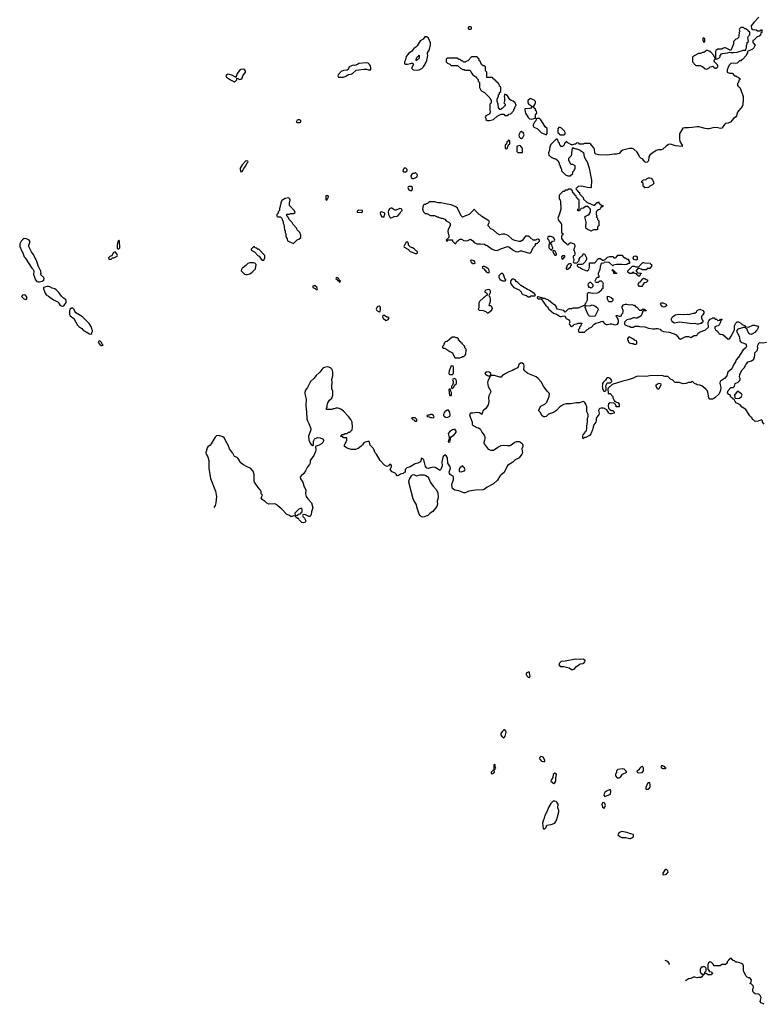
# Model space of a CAD drawing. Header units: inches. Extents: x 2106670 to 2322961, y 36024 to 224899.
# Tile 1 of 256: x 2106682 to 2118279, y 59486 to 74848. Entities that reach past the tile are written whole.
import ezdxf

# ---------------------------------------------------------------- set-up
doc = ezdxf.new("R2010")
doc.units = ezdxf.units.IN
doc.header["$MEASUREMENT"] = 0
for name, color, linetype in [('C1006', 7, 'Continuous'), ('C1007', 7, 'Continuous'), ('C1015', 7, 'Continuous'), ('C1016', 7, 'Continuous'), ('C1017', 7, 'Continuous')]:
    doc.layers.add(name, color=color, linetype=linetype)

msp = doc.modelspace()

# ---------------------------------------------------------------- linework, layer by layer
at = {"layer": 'C1006', "color": 5, "elevation": 20}
for points in [[(2107678, 70000), (2107690, 69991), (2107744, 69964), (2107770, 69945), (2107790, 69942), (2107807, 69953), (2107807, 69967), (2107815, 69990), (2107815, 70000)], [(2110000, 68089), (2109952, 68150), (2109931, 68210), (2109910, 68244), (2109870, 68326), (2109850, 68341), (2109790, 68358), (2109750, 68353), (2109730, 68337), (2109667, 68230), (2109650, 68210), (2109614, 68186), (2109604, 68170), (2109587, 68090), (2109592, 68070), (2109615, 68030), (2109632, 67970), (2109633, 67850), (2109658, 67690), (2109733, 67490), (2109750, 67410), (2109741, 67310), (2109732, 67270), (2109712, 67235)]]:
    msp.add_lwpolyline(points, dxfattribs=at)
msp.add_lwpolyline([(2107930, 69838), (2107914, 69830), (2107907, 69810), (2107930, 69778), (2107950, 69766), (2107970, 69766), (2107986, 69770), (2107968, 69788), (2107958, 69810)], close=True, dxfattribs=at)
at = {"layer": 'C1007', "color": 5, "elevation": 20}
for points in [[(2110000, 73976), (2109955, 73995), (2109930, 73997), (2109905, 73990), (2109898, 73970), (2109905, 73950), (2109968, 73908), (2110000, 73892)], [(2107815, 70000), (2107814, 70010), (2107803, 70050), (2107766, 70110), (2107659, 70210), (2107557, 70277), (2107541, 70301), (2107530, 70328), (2107510, 70349), (2107490, 70349), (2107471, 70330), (2107461, 70310), (2107461, 70250), (2107470, 70225), (2107524, 70184), (2107584, 70084), (2107602, 70062), (2107650, 70030), (2107668, 70008), (2107678, 70000)]]:
    msp.add_lwpolyline(points, dxfattribs=at)
for points in [[(2106750, 71434), (2106725, 71415), (2106707, 71393), (2106685, 71350), (2106682, 71310), (2106708, 71248), (2106731, 71210), (2106753, 71150), (2106766, 71130), (2106870, 70971), (2106892, 70950), (2106902, 70930), (2106905, 70910), (2106896, 70890), (2106896, 70870), (2106930, 70791), (2106950, 70765), (2106970, 70756), (2106990, 70756), (2107030, 70766), (2107056, 70784), (2107064, 70810), (2107052, 70832), (2107008, 70870), (2107015, 70890), (2107010, 70926), (2106969, 71009), (2106962, 71042), (2106943, 71090), (2106890, 71188), (2106864, 71224), (2106827, 71307), (2106826, 71330), (2106839, 71370), (2106839, 71390), (2106830, 71409), (2106810, 71421), (2106786, 71430)], [(2108230, 71406), (2108210, 71386), (2108202, 71330), (2108204, 71284), (2108210, 71274), (2108230, 71274), (2108246, 71290), (2108246, 71330), (2108238, 71350), (2108238, 71390)], [(2108170, 71226), (2108142, 71210), (2108118, 71162), (2108090, 71155), (2108067, 71133), (2108073, 71113), (2108110, 71114), (2108130, 71134), (2108150, 71134), (2108202, 71158), (2108206, 71170), (2108196, 71196)], [(2107130, 70684), (2107110, 70684), (2107052, 70668), (2107052, 70648), (2107079, 70579), (2107093, 70553), (2107133, 70533), (2107210, 70476), (2107281, 70441), (2107310, 70401), (2107330, 70384), (2107350, 70378), (2107370, 70382), (2107405, 70435), (2107409, 70450), (2107405, 70470), (2107390, 70489), (2107365, 70505), (2107335, 70535), (2107293, 70590), (2107251, 70631), (2107230, 70647), (2107190, 70658), (2107150, 70679)], [(2106750, 70557), (2106728, 70552), (2106712, 70530), (2106740, 70500), (2106770, 70481), (2106788, 70490), (2106796, 70504), (2106789, 70530), (2106770, 70549)]]:
    msp.add_lwpolyline(points, close=True, dxfattribs=at)
at = {"layer": 'C1015', "color": 5, "elevation": 40}
for points in [[(2117294, 60000), (2117294, 59990), (2117298, 59978), (2117313, 59973), (2117318, 59958), (2117354, 59954), (2117353, 59947), (2117338, 59942), (2117330, 59926), (2117318, 59922), (2117310, 59906), (2117270, 59906), (2117250, 59898), (2117210, 59908), (2117190, 59908), (2117150, 59888), (2117110, 59886), (2117094, 59870), (2117059, 59853)], [(2117437, 60000), (2117438, 59998), (2117470, 59994), (2117478, 59978), (2117494, 59970), (2117478, 59962), (2117470, 59946), (2117410, 59946), (2117402, 59962), (2117366, 59966), (2117366, 59990), (2117382, 59998), (2117383, 60000)], [(2118290, 59486), (2118247, 59507), (2118228, 59528), (2118236, 59544), (2118238, 59570), (2118246, 59590), (2118230, 59626), (2118210, 59646), (2118150, 59648), (2118128, 59670), (2118118, 59690), (2118118, 59730), (2118126, 59750), (2118122, 59782), (2118110, 59786), (2118090, 59806), (2118068, 59810), (2118082, 59818), (2118095, 59870), (2118070, 59898), (2118050, 59898), (2118028, 59908), (2118006, 59930), (2117973, 60000)]]:
    msp.add_lwpolyline(points, dxfattribs=at)
at = {"layer": 'C1016', "color": 5}
for points, elevation in [([(2117866, 70000), (2117864, 69996), (2117862, 69990), (2117901, 69910), (2117911, 69850), (2117919, 69830), (2117945, 69810), (2117999, 69790), (2118013, 69773), (2118018, 69750), (2118004, 69730), (2117963, 69697), (2117890, 69584), (2117858, 69542), (2117844, 69510), (2117816, 69464), (2117790, 69399), (2117726, 69350), (2117710, 69289), (2117676, 69250), (2117613, 69207), (2117601, 69190), (2117599, 69170), (2117614, 69110), (2117610, 69070), (2117590, 69009), (2117525, 68950), (2117490, 68929), (2117446, 68930), (2117430, 68946), (2117415, 69035), (2117401, 69061), (2117382, 69082), (2117318, 69138), (2117290, 69146), (2117249, 69150), (2117230, 69164), (2117206, 69170), (2117170, 69206), (2117151, 69189), (2117110, 69189), (2117072, 69170), (2117030, 69167), (2116965, 69185), (2116902, 69190), (2116870, 69222), (2116830, 69238), (2116817, 69257), (2116790, 69279), (2116750, 69281), (2116690, 69295), (2116510, 69290), (2116450, 69280), (2116334, 69286), (2116301, 69279), (2116250, 69255), (2116170, 69229), (2116090, 69209), (2115922, 69158), (2115860, 69100), (2115852, 69090), (2115858, 69018), (2115890, 69014), (2115934, 68970), (2115934, 68950), (2115958, 68898), (2115970, 68894), (2115982, 68882), (2116010, 68874), (2116032, 68852), (2116032, 68808), (2115990, 68806), (2115986, 68810), (2115986, 68830), (2115966, 68850), (2115962, 68862), (2115947, 68867), (2115890, 68868), (2115865, 68855), (2115858, 68830), (2115865, 68785), (2115885, 68765), (2115910, 68752), (2115932, 68752), (2115954, 68730), (2115953, 68707), (2115930, 68706), (2115910, 68698), (2115890, 68698), (2115869, 68709), (2115840, 68760), (2115803, 68783), (2115789, 68789), (2115750, 68789), (2115730, 68782), (2115718, 68770), (2115711, 68750), (2115718, 68710), (2115716, 68690), (2115671, 68630), (2115671, 68590), (2115665, 68570), (2115635, 68525), (2115618, 68470), (2115616, 68450), (2115591, 68389), (2115570, 68358), (2115510, 68328), (2115490, 68328), (2115470, 68308), (2115462, 68322), (2115462, 68350), (2115468, 68372), (2115496, 68404), (2115508, 68430), (2115519, 68441), (2115529, 68470), (2115525, 68510), (2115538, 68570), (2115538, 68630), (2115546, 68650), (2115546, 68690), (2115529, 68729), (2115529, 68810), (2115512, 68852), (2115496, 68876), (2115490, 68882), (2115470, 68889), (2115414, 68870), (2115368, 68872), (2115270, 68856), (2115206, 68854), (2115170, 68845), (2115146, 68834), (2115099, 68801), (2115056, 68750), (2115025, 68730), (2114990, 68713), (2114930, 68694), (2114890, 68657), (2114870, 68650), (2114850, 68653), (2114827, 68670), (2114802, 68722), (2114775, 68750), (2114810, 68816), (2114830, 68830), (2114870, 68847), (2114901, 68879), (2114938, 68970), (2114943, 69003), (2114939, 69019), (2114910, 69050), (2114853, 69130), (2114816, 69196), (2114770, 69249), (2114735, 69275), (2114609, 69330), (2114578, 69350), (2114558, 69370), (2114546, 69390), (2114549, 69450), (2114542, 69470), (2114512, 69492), (2114490, 69489), (2114464, 69470), (2114456, 69430), (2114444, 69416), (2114391, 69390), (2114370, 69375), (2114310, 69353), (2114241, 69319), (2114205, 69290), (2114190, 69269), (2114170, 69269), (2114085, 69295), (2114042, 69298), (2114026, 69286), (2114014, 69286), (2114014, 69274), (2113982, 69210), (2113978, 69190), (2113987, 69127), (2114011, 69090), (2114027, 69050), (2114026, 69030), (2114000, 68980), (2113992, 68952), (2113998, 68890), (2113990, 68838), (2113950, 68782), (2113911, 68750), (2113892, 68710), (2113890, 68686), (2113854, 68714), (2113810, 68721), (2113750, 68709), (2113710, 68708), (2113698, 68690), (2113707, 68650), (2113738, 68570), (2113736, 68550), (2113741, 68530), (2113764, 68510), (2113810, 68485), (2113838, 68478), (2113862, 68462), (2113890, 68414), (2113928, 68368), (2113937, 68337), (2113937, 68310), (2113933, 68287), (2113919, 68250), (2113922, 68242), (2113925, 68230), (2113990, 68147), (2114030, 68130), (2114070, 68134), (2114139, 68181), (2114190, 68205), (2114230, 68212), (2114290, 68202), (2114330, 68205), (2114403, 68257), (2114430, 68267), (2114450, 68269), (2114470, 68265), (2114494, 68254), (2114516, 68236), (2114530, 68210), (2114529, 68190), (2114512, 68150), (2114521, 68090), (2114515, 68070), (2114469, 68010), (2114410, 67979), (2114373, 67947), (2114289, 67891), (2114236, 67784), (2114190, 67749), (2114170, 67727), (2114136, 67664), (2114072, 67608), (2113970, 67556), (2113930, 67523), (2113910, 67513), (2113790, 67508), (2113689, 67491), (2113630, 67466), (2113610, 67467), (2113530, 67498), (2113470, 67506), (2113434, 67534), (2113421, 67590), (2113424, 67616), (2113445, 67670), (2113448, 67708), (2113440, 67720), (2113394, 67754), (2113384, 67770), (2113379, 67790), (2113399, 67850), (2113393, 67870), (2113358, 67930), (2113354, 68010), (2113330, 68054), (2113310, 68055), (2113288, 68032), (2113281, 68019), (2113267, 67950), (2113270, 67886), (2113251, 67830), (2113238, 67822), (2113230, 67819), (2113170, 67858), (2113150, 67865), (2113110, 67863), (2113050, 67848), (2113029, 67850), (2113010, 67878), (2112983, 67983), (2112970, 67998), (2112950, 68006), (2112931, 67950), (2112892, 67930), (2112850, 67918), (2112770, 67870), (2112722, 67858), (2112694, 67830), (2112691, 67790), (2112676, 67784), (2112662, 67770), (2112623, 67757), (2112590, 67735), (2112570, 67729), (2112555, 67755), (2112535, 67775), (2112490, 67795), (2112458, 67830), (2112478, 67870), (2112478, 67890), (2112470, 67906), (2112450, 67906), (2112433, 67887), (2112410, 67878), (2112370, 67898), (2112302, 67970), (2112248, 68070), (2112228, 68090), (2112198, 68158), (2112148, 68210), (2112136, 68256), (2112130, 68266), (2112110, 68268), (2112070, 68258), (2112050, 68248), (2112027, 68213), (2112007, 68193), (2111960, 68160), (2111917, 68143), (2111850, 68142), (2111790, 68162), (2111749, 68189), (2111748, 68212), (2111786, 68290), (2111782, 68322), (2111770, 68326), (2111730, 68326), (2111722, 68342), (2111690, 68346), (2111686, 68350), (2111702, 68358), (2111710, 68374), (2111742, 68378), (2111750, 68394), (2111790, 68394), (2111810, 68414), (2111830, 68414), (2111866, 68450), (2111874, 68490), (2111865, 68570), (2111846, 68610), (2111810, 68657), (2111730, 68739), (2111690, 68769), (2111650, 68788), (2111630, 68788), (2111613, 68787), (2111590, 68778), (2111570, 68778), (2111550, 68768), (2111467, 68767), (2111466, 68790), (2111476, 68804), (2111478, 68830), (2111489, 68870), (2111515, 68910), (2111550, 68942), (2111567, 68990), (2111567, 69050), (2111552, 69090), (2111548, 69130), (2111556, 69190), (2111552, 69232), (2111563, 69290), (2111566, 69350), (2111557, 69390), (2111530, 69418), (2111490, 69430), (2111430, 69421), (2111409, 69411), (2111365, 69350), (2111305, 69295), (2111270, 69252), (2111219, 69201), (2111170, 69110), (2111141, 69070), (2111127, 69030), (2111127, 69010), (2111147, 68927), (2111146, 68826), (2111157, 68730), (2111161, 68621), (2111168, 68590), (2111191, 68550), (2111223, 68470), (2111224, 68450), (2111185, 68350), (2111193, 68293), (2111208, 68250), (2111230, 68218), (2111256, 68204), (2111266, 68210), (2111262, 68222), (2111265, 68270), (2111279, 68301), (2111290, 68314), (2111330, 68331), (2111366, 68326), (2111402, 68310), (2111418, 68290), (2111422, 68270), (2111412, 68250), (2111390, 68228), (2111354, 68210), (2111304, 68196), (2111294, 68190), (2111301, 68130), (2111295, 68110), (2111267, 68050), (2111214, 67970), (2111211, 67930), (2111203, 67910), (2111168, 67872), (2111139, 67810), (2111112, 67768), (2111071, 67730), (2111056, 67710), (2111063, 67683), (2111099, 67630), (2111115, 67575), (2111143, 67510), (2111139, 67450), (2111147, 67410), (2111173, 67370), (2111231, 67310), (2111251, 67230), (2111235, 67170), (2111230, 67126), (2111210, 67098), (2111190, 67098), (2111130, 67128), (2111098, 67122), (2111094, 67110), (2111102, 67090), (2111122, 67070), (2111142, 67030), (2111133, 67007), (2111110, 66998), (2111084, 67004), (2111043, 67043), (2111030, 67066), (2111007, 67067), (2111002, 67082), (2110990, 67086), (2110982, 67102), (2110950, 67106), (2110930, 67098), (2110910, 67098), (2110878, 67118), (2110850, 67129), (2110772, 67212), (2110744, 67230), (2110702, 67270), (2110670, 67289), (2110650, 67297), (2110569, 67289), (2110529, 67309), (2110510, 67329), (2110462, 67362), (2110448, 67390), (2110466, 67430), (2110448, 67448), (2110447, 67487), (2110438, 67510), (2110402, 67550), (2110344, 67630), (2110339, 67650), (2110341, 67750), (2110325, 67805), (2110286, 67846), (2110230, 67870), (2110163, 67910), (2110130, 67936), (2110086, 68006), (2110076, 68016), (2110032, 68032), (2110004, 68084), (2110000, 68089)], 20), ([(2115395, 70000), (2115398, 69978), (2115410, 69974), (2115490, 69974), (2115516, 70000)], 20), ([(2116688, 70000), (2116694, 69994), (2116722, 69982), (2116810, 69972), (2116890, 69948), (2116919, 69930), (2116960, 69880), (2116990, 69865), (2117070, 69903), (2117110, 69903), (2117150, 69892), (2117200, 69920), (2117230, 69922), (2117246, 69930), (2117258, 69950), (2117285, 69975), (2117351, 70000)], 20), ([(2117547, 70000), (2117562, 69990), (2117572, 69972), (2117592, 69952), (2117604, 69944), (2117650, 69936), (2117730, 69864), (2117752, 69868), (2117779, 69910), (2117823, 70000)], 20), ([(2118175, 70000), (2118145, 69970), (2118110, 69945), (2118090, 69937), (2118070, 69939), (2118055, 69950), (2118032, 70000)], 20), ([(2118290, 68538), (2118266, 68570), (2118266, 68590), (2118250, 68606), (2118197, 68583), (2118150, 68578), (2118130, 68598), (2118108, 68610), (2118102, 68642), (2118090, 68646), (2118070, 68666), (2118005, 68765), (2117950, 68805), (2117919, 68839), (2117858, 68870), (2117838, 68890), (2117822, 68922), (2117810, 68926), (2117802, 68942), (2117790, 68946), (2117769, 68969), (2117766, 68990), (2117730, 69006), (2117719, 69030), (2117730, 69065), (2117770, 69111), (2117808, 69112), (2117829, 69131), (2117842, 69170), (2117888, 69192), (2117908, 69212), (2117917, 69230), (2117917, 69250), (2117910, 69270), (2117913, 69310), (2117930, 69350), (2117950, 69383), (2117983, 69417), (2118010, 69474), (2118045, 69510), (2118093, 69527), (2118129, 69551), (2118146, 69610), (2118145, 69650), (2118187, 69693), (2118192, 69728), (2118188, 69748), (2118191, 69770), (2118210, 69803), (2118230, 69814), (2118270, 69808), (2118330, 69817)], 20), ([(2116813, 60104), (2116815, 60110), (2116809, 60130), (2116792, 60152), (2116750, 60169), (2116750, 60169)], 40), ([(2117383, 60000), (2117386, 60010), (2117386, 60050), (2117366, 60070), (2117350, 60078), (2117332, 60068), (2117310, 60066), (2117294, 60030), (2117294, 60000)], 40), ([(2117973, 60000), (2117968, 60010), (2117968, 60088), (2117958, 60110), (2117950, 60118), (2117914, 60134), (2117870, 60146), (2117850, 60146), (2117830, 60166), (2117806, 60170), (2117802, 60182), (2117787, 60187), (2117782, 60202), (2117770, 60206), (2117758, 60202), (2117753, 60187), (2117738, 60182), (2117734, 60170), (2117714, 60150), (2117714, 60130), (2117698, 60122), (2117693, 60107), (2117630, 60106), (2117607, 60087), (2117510, 60088), (2117498, 60110), (2117470, 60138), (2117450, 60148), (2117425, 60135), (2117412, 60108), (2117413, 60033), (2117434, 60010), (2117437, 60000)], 40)]:
    msp.add_lwpolyline(points, dxfattribs=dict(at, elevation=elevation))
for points, elevation in [([(2116190, 69898), (2116170, 69886), (2116162, 69870), (2116165, 69845), (2116185, 69805), (2116230, 69794), (2116250, 69794), (2116265, 69785), (2116290, 69785), (2116306, 69790), (2116306, 69830), (2116270, 69846), (2116246, 69870), (2116196, 69896)], 20), ([(2113424, 69896), (2113350, 69826), (2113318, 69822), (2113314, 69810), (2113294, 69790), (2113294, 69770), (2113274, 69750), (2113274, 69730), (2113284, 69724), (2113310, 69722), (2113326, 69714), (2113390, 69672), (2113431, 69651), (2113470, 69574), (2113547, 69573), (2113570, 69582), (2113588, 69592), (2113610, 69594), (2113630, 69614), (2113638, 69630), (2113638, 69650), (2113646, 69670), (2113646, 69710), (2113626, 69730), (2113626, 69750), (2113587, 69787), (2113582, 69802), (2113567, 69807), (2113562, 69822), (2113547, 69827), (2113542, 69842), (2113527, 69847), (2113526, 69870), (2113510, 69886), (2113490, 69886), (2113470, 69895)], 20), ([(2113410, 69446), (2113378, 69370), (2113374, 69330), (2113378, 69318), (2113390, 69314), (2113430, 69314), (2113446, 69330), (2113446, 69430), (2113442, 69442)], 20), ([(2113966, 69354), (2113954, 69350), (2113934, 69330), (2113954, 69310), (2113978, 69298), (2113990, 69292), (2114010, 69292), (2114026, 69294), (2114028, 69330), (2114006, 69350)], 20), ([(2113470, 69248), (2113438, 69242), (2113434, 69230), (2113444, 69204), (2113444, 69176), (2113433, 69147), (2113414, 69130), (2113418, 69098), (2113430, 69094), (2113450, 69114), (2113467, 69153), (2113495, 69170), (2113495, 69210), (2113488, 69230)], 20), ([(2115870, 69258), (2115850, 69258), (2115832, 69248), (2115817, 69223), (2115782, 69190), (2115772, 69170), (2115772, 69150), (2115765, 69130), (2115772, 69110), (2115772, 69090), (2115790, 69054), (2115810, 69054), (2115822, 69058), (2115827, 69073), (2115828, 69110), (2115822, 69130), (2115838, 69170), (2115850, 69182), (2115898, 69182), (2115915, 69205), (2115910, 69226), (2115900, 69240)], 20), ([(2116630, 69086), (2116609, 69129), (2116609, 69149), (2116638, 69170), (2116655, 69175), (2116674, 69170), (2116682, 69150), (2116650, 69086)], 20), ([(2113390, 69086), (2113378, 69082), (2113374, 69070), (2113385, 68990), (2113390, 68985), (2113410, 68985), (2113415, 68990), (2113418, 69030), (2113406, 69050), (2113402, 69082)], 20), ([(2117890, 69046), (2117870, 69046), (2117832, 68990), (2117833, 68953), (2117842, 68942), (2117870, 68938), (2117910, 68942), (2117938, 68970), (2117948, 68990), (2117938, 69010), (2117896, 69036)], 20), ([(2113110, 68688), (2113090, 68688), (2113070, 68678), (2113050, 68678), (2113034, 68670), (2113038, 68658), (2113070, 68654), (2113090, 68642), (2113110, 68642), (2113130, 68634), (2113146, 68650), (2113138, 68670)], 20), ([(2113370, 68758), (2113350, 68754), (2113312, 68730), (2113298, 68710), (2113292, 68690), (2113292, 68670), (2113300, 68660), (2113325, 68645), (2113350, 68642), (2113390, 68662), (2113395, 68670), (2113390, 68726)], 20), ([(2112850, 68638), (2112810, 68638), (2112794, 68630), (2112814, 68610), (2112838, 68598), (2112846, 68586), (2112870, 68582), (2112878, 68590), (2112878, 68610)], 20), ([(2113470, 68458), (2113430, 68449), (2113390, 68422), (2113365, 68390), (2113372, 68350), (2113382, 68330), (2113380, 68300), (2113370, 68286), (2113365, 68265), (2113370, 68254), (2113390, 68262), (2113395, 68270), (2113398, 68310), (2113406, 68330), (2113417, 68343), (2113459, 68370), (2113489, 68410), (2113488, 68430)], 20), ([(2112870, 67730), (2112930, 67748), (2112986, 67746), (2113017, 67737), (2113041, 67721), (2113060, 67700), (2113090, 67629), (2113129, 67569), (2113177, 67517), (2113201, 67470), (2113206, 67390), (2113194, 67334), (2113199, 67290), (2113185, 67255), (2113123, 67177), (2113083, 67150), (2113048, 67112), (2112990, 67090), (2112970, 67087), (2112950, 67094), (2112930, 67111), (2112914, 67134), (2112884, 67210), (2112867, 67290), (2112828, 67348), (2112819, 67370), (2112753, 67630), (2112753, 67650), (2112761, 67679), (2112790, 67729), (2112810, 67748), (2112830, 67753)], 20), ([(2113590, 67886), (2113578, 67882), (2113572, 67868), (2113550, 67866), (2113534, 67830), (2113538, 67798), (2113570, 67792), (2113610, 67807), (2113618, 67810), (2113629, 67830), (2113610, 67868)], 20), ([(2111070, 67226), (2111034, 67210), (2110974, 67150), (2110978, 67118), (2111010, 67114), (2111022, 67118), (2111027, 67133), (2111062, 67138), (2111067, 67153), (2111082, 67158), (2111086, 67170), (2111086, 67210)], 20), ([(2115350, 64873), (2115190, 64839), (2115127, 64833), (2115101, 64810), (2115091, 64790), (2115110, 64758), (2115170, 64755), (2115210, 64747), (2115250, 64734), (2115290, 64711), (2115310, 64708), (2115330, 64717), (2115366, 64754), (2115424, 64796), (2115470, 64803), (2115482, 64810), (2115493, 64830), (2115499, 64850), (2115497, 64857), (2115470, 64869), (2115430, 64864)], 40), ([(2114610, 64668), (2114583, 64650), (2114581, 64630), (2114590, 64612), (2114603, 64603), (2114610, 64592), (2114630, 64586), (2114642, 64610), (2114634, 64654), (2114630, 64666)], 40), ([(2114250, 63768), (2114230, 63768), (2114210, 63748), (2114185, 63710), (2114185, 63690), (2114202, 63662), (2114210, 63652), (2114230, 63642), (2114254, 63670), (2114268, 63730), (2114262, 63750)], 40), ([(2114810, 63354), (2114786, 63334), (2114792, 63310), (2114822, 63282), (2114850, 63272), (2114870, 63274), (2114873, 63290), (2114850, 63335), (2114830, 63349)], 40), ([(2114070, 63146), (2114034, 63110), (2114034, 63090), (2114050, 63082), (2114066, 63090), (2114086, 63110), (2114082, 63142)], 40), ([(2114090, 63226), (2114078, 63222), (2114074, 63210), (2114074, 63170), (2114078, 63158), (2114090, 63154), (2114102, 63158), (2114106, 63170), (2114098, 63190), (2114098, 63210)], 40), ([(2116090, 63161), (2116010, 63152), (2115991, 63130), (2115991, 63110), (2115976, 63070), (2115976, 63050), (2116002, 63022), (2116030, 63021), (2116050, 63031), (2116084, 63076), (2116149, 63110), (2116137, 63130), (2116110, 63156)], 40), ([(2116390, 63195), (2116370, 63188), (2116352, 63170), (2116338, 63142), (2116310, 63126), (2116308, 63110), (2116330, 63098), (2116390, 63105), (2116408, 63130), (2116408, 63170), (2116398, 63190)], 40), ([(2116710, 63209), (2116690, 63209), (2116682, 63190), (2116698, 63170), (2116714, 63166), (2116750, 63167), (2116766, 63170), (2116754, 63174), (2116742, 63190)], 40), ([(2115030, 63092), (2115004, 63070), (2114997, 63023), (2114983, 62997), (2114972, 62990), (2114967, 62970), (2115010, 62931), (2115030, 62942), (2115041, 62970), (2115043, 63017), (2115052, 63070), (2115045, 63085)], 40), ([(2115890, 62838), (2115831, 62810), (2115810, 62789), (2115797, 62770), (2115791, 62750), (2115810, 62726), (2115894, 62766), (2115902, 62810)], 40), ([(2116490, 62944), (2116471, 62930), (2116446, 62870), (2116446, 62850), (2116450, 62845), (2116470, 62841), (2116490, 62845), (2116512, 62872), (2116517, 62910), (2116510, 62942)], 40), ([(2115030, 62658), (2115004, 62656), (2114963, 62617), (2114933, 62567), (2114905, 62490), (2114872, 62430), (2114862, 62390), (2114844, 62350), (2114837, 62310), (2114839, 62270), (2114847, 62230), (2114850, 62226), (2114870, 62223), (2114890, 62245), (2114899, 62270), (2114910, 62281), (2114932, 62288), (2114970, 62292), (2115012, 62308), (2115035, 62325), (2115058, 62362), (2115067, 62413), (2115090, 62490), (2115088, 62510), (2115076, 62550), (2115080, 62610), (2115060, 62640), (2115050, 62650)], 40), ([(2115790, 62633), (2115770, 62629), (2115761, 62610), (2115770, 62562), (2115790, 62542), (2115810, 62562), (2115819, 62590), (2115810, 62618)], 40), ([(2116070, 62181), (2116045, 62170), (2116022, 62150), (2116012, 62130), (2116042, 62102), (2116070, 62086), (2116130, 62091), (2116190, 62075), (2116210, 62075), (2116230, 62081), (2116250, 62092), (2116257, 62110), (2116257, 62130), (2116250, 62136), (2116206, 62146), (2116150, 62169)], 40), ([(2116749, 61591), (2116711, 61530), (2116712, 61512), (2116730, 61508), (2116770, 61518), (2116794, 61550), (2116789, 61570), (2116770, 61589)], 40)]:
    msp.add_lwpolyline(points, close=True, dxfattribs=dict(at, elevation=elevation))
at = {"layer": 'C1017', "color": 5, "elevation": 20}
for points in [[(2118210, 74886), (2118130, 74806), (2118092, 74750), (2118093, 74713), (2118113, 74693), (2118170, 74692), (2118190, 74674), (2118230, 74674), (2118242, 74678), (2118247, 74693), (2118254, 74690), (2118254, 74650), (2118238, 74642), (2118233, 74607), (2118214, 74590), (2118190, 74582), (2118172, 74570), (2118140, 74540), (2118130, 74526), (2118118, 74522), (2118114, 74490), (2118152, 74450), (2118132, 74410), (2118110, 74388), (2118034, 74350), (2118034, 74330), (2118024, 74316), (2118014, 74290), (2117953, 74227), (2117938, 74222), (2117930, 74206), (2117910, 74206), (2117870, 74168), (2117770, 74166), (2117750, 74146), (2117730, 74106), (2117722, 74078), (2117713, 74067), (2117714, 74030), (2117750, 74012), (2117792, 74012), (2117830, 73974), (2117850, 73974), (2117870, 73954), (2117893, 73953), (2117898, 73938), (2117912, 73932), (2117914, 73910), (2117898, 73902), (2117894, 73870), (2117874, 73850), (2117874, 73830), (2117878, 73818), (2117893, 73813), (2117898, 73798), (2117912, 73792), (2117930, 73754), (2117963, 73650), (2117967, 73610), (2117960, 73520), (2117950, 73495), (2117877, 73403), (2117861, 73350), (2117850, 73330), (2117816, 73305), (2117765, 73250), (2117730, 73234), (2117691, 73229), (2117680, 73220), (2117630, 73155), (2117610, 73149), (2117570, 73161), (2117510, 73165), (2117434, 73146), (2117410, 73145), (2117370, 73150), (2117276, 73176), (2117250, 73178), (2117170, 73164), (2117110, 73161), (2117057, 73163), (2117023, 73157), (2116973, 73067), (2116973, 72990), (2116978, 72950), (2117014, 72890), (2117011, 72870), (2116910, 72879), (2116830, 72904), (2116801, 72899), (2116763, 72877), (2116710, 72827), (2116690, 72816), (2116644, 72816), (2116610, 72809), (2116541, 72759), (2116508, 72732), (2116496, 72710), (2116490, 72648), (2116470, 72626), (2116450, 72618), (2116430, 72628), (2116395, 72675), (2116368, 72690), (2116350, 72708), (2116342, 72730), (2116310, 72782), (2116262, 72830), (2116239, 72840), (2116190, 72836), (2116087, 72813), (2116061, 72799), (2116030, 72762), (2115990, 72749), (2115951, 72749), (2115850, 72735), (2115710, 72738), (2115687, 72747), (2115668, 72748), (2115650, 72766), (2115648, 72830), (2115638, 72850), (2115598, 72890), (2115588, 72908), (2115576, 72916), (2115490, 72918), (2115468, 72908), (2115410, 72906), (2115402, 72922), (2115370, 72926), (2115352, 72908), (2115333, 72907), (2115310, 72898), (2115290, 72898), (2115228, 72928), (2115210, 72946), (2115198, 72942), (2115193, 72927), (2115178, 72922), (2115174, 72890), (2115158, 72882), (2115153, 72867), (2115130, 72866), (2115122, 72882), (2115106, 72890), (2115102, 72922), (2115086, 72930), (2115082, 72962), (2115067, 72967), (2115062, 72982), (2115050, 72986), (2114970, 72906), (2114952, 72870), (2114945, 72810), (2114931, 72770), (2114934, 72730), (2114957, 72717), (2114970, 72702), (2115010, 72682), (2115030, 72682), (2115050, 72674), (2115073, 72653), (2115084, 72624), (2115094, 72610), (2115094, 72590), (2115112, 72572), (2115113, 72553), (2115124, 72524), (2115134, 72510), (2115134, 72490), (2115194, 72430), (2115230, 72412), (2115267, 72413), (2115306, 72450), (2115308, 72472), (2115330, 72494), (2115346, 72530), (2115346, 72570), (2115307, 72587), (2115290, 72588), (2115276, 72596), (2115248, 72650), (2115248, 72690), (2115288, 72730), (2115295, 72750), (2115298, 72830), (2115306, 72850), (2115310, 72854), (2115324, 72844), (2115353, 72833), (2115372, 72832), (2115410, 72818), (2115474, 72774), (2115486, 72710), (2115516, 72650), (2115531, 72631), (2115561, 72530), (2115597, 72343), (2115594, 72230), (2115590, 72226), (2115532, 72228), (2115450, 72249), (2115393, 72247), (2115370, 72226), (2115358, 72222), (2115354, 72210), (2115374, 72190), (2115378, 72178), (2115390, 72174), (2115398, 72158), (2115414, 72150), (2115414, 72130), (2115470, 72074), (2115474, 72050), (2115530, 71994), (2115550, 71992), (2115630, 71954), (2115650, 71954), (2115690, 71994), (2115702, 71998), (2115710, 72014), (2115718, 71978), (2115730, 71974), (2115753, 71953), (2115774, 71950), (2115774, 71930), (2115770, 71926), (2115750, 71926), (2115733, 71907), (2115730, 71886), (2115698, 71882), (2115693, 71867), (2115678, 71862), (2115674, 71850), (2115674, 71810), (2115682, 71790), (2115674, 71770), (2115692, 71752), (2115694, 71730), (2115714, 71710), (2115712, 71630), (2115698, 71622), (2115694, 71610), (2115694, 71570), (2115633, 71567), (2115590, 71549), (2115579, 71559), (2115548, 71570), (2115518, 71590), (2115509, 71610), (2115518, 71690), (2115509, 71709), (2115498, 71770), (2115518, 71790), (2115541, 71799), (2115565, 71815), (2115580, 71840), (2115584, 71850), (2115582, 71890), (2115560, 71920), (2115536, 71936), (2115504, 71936), (2115474, 71910), (2115438, 71902), (2115434, 71890), (2115418, 71882), (2115410, 71866), (2115387, 71867), (2115386, 71890), (2115402, 71898), (2115406, 71910), (2115406, 72030), (2115402, 72042), (2115387, 72047), (2115382, 72062), (2115367, 72067), (2115362, 72102), (2115347, 72107), (2115342, 72122), (2115327, 72127), (2115322, 72142), (2115307, 72147), (2115302, 72182), (2115287, 72187), (2115282, 72202), (2115250, 72206), (2115238, 72202), (2115230, 72186), (2115190, 72186), (2115172, 72168), (2115150, 72166), (2115094, 72110), (2115093, 72053), (2115110, 72034), (2115118, 72010), (2115119, 71890), (2115100, 71820), (2115072, 71750), (2115091, 71711), (2115125, 71670), (2115132, 71650), (2115133, 71533), (2115138, 71518), (2115154, 71510), (2115154, 71490), (2115138, 71482), (2115133, 71467), (2115133, 71433), (2115160, 71400), (2115214, 71350), (2115218, 71338), (2115230, 71334), (2115242, 71338), (2115246, 71350), (2115270, 71372), (2115284, 71364), (2115330, 71351), (2115342, 71330), (2115342, 71310), (2115325, 71270), (2115325, 71250), (2115342, 71210), (2115342, 71190), (2115333, 71167), (2115318, 71162), (2115314, 71150), (2115314, 71130), (2115322, 71110), (2115322, 71090), (2115314, 71070), (2115318, 71058), (2115330, 71054), (2115370, 71054), (2115382, 71058), (2115386, 71070), (2115406, 71090), (2115406, 71110), (2115423, 71137), (2115443, 71157), (2115466, 71170), (2115470, 71194), (2115490, 71194), (2115522, 71130), (2115522, 71110), (2115505, 71075), (2115465, 71035), (2115448, 71028), (2115390, 71026), (2115378, 71022), (2115374, 71010), (2115394, 70990), (2115430, 70978), (2115457, 70957), (2115513, 70933), (2115530, 70932), (2115558, 70950), (2115568, 70990), (2115568, 71052), (2115650, 71054), (2115670, 71074), (2115683, 71097), (2115710, 71122), (2115740, 71120), (2115770, 71094), (2115790, 71094), (2115815, 71105), (2115850, 71142), (2115885, 71155), (2115930, 71152), (2115950, 71134), (2115970, 71134), (2115982, 71138), (2115987, 71153), (2116002, 71158), (2116010, 71174), (2116070, 71174), (2116110, 71134), (2116131, 71131), (2116150, 71114), (2116170, 71114), (2116174, 71110), (2116174, 71090), (2116194, 71070), (2116194, 71050), (2116190, 71046), (2116170, 71046), (2116150, 71028), (2116110, 71022), (2116070, 71028), (2115990, 71028), (2115944, 71016), (2115930, 71006), (2115888, 71048), (2115870, 71058), (2115810, 71066), (2115798, 71062), (2115792, 71048), (2115750, 71046), (2115744, 71036), (2115742, 71010), (2115734, 70990), (2115732, 70950), (2115702, 70890), (2115702, 70870), (2115714, 70850), (2115714, 70830), (2115710, 70826), (2115690, 70826), (2115674, 70810), (2115654, 70770), (2115658, 70758), (2115670, 70754), (2115710, 70754), (2115730, 70774), (2115750, 70774), (2115770, 70754), (2115782, 70730), (2115774, 70710), (2115774, 70650), (2115758, 70642), (2115753, 70627), (2115712, 70590), (2115690, 70579), (2115610, 70575), (2115570, 70586), (2115550, 70586), (2115534, 70570), (2115532, 70470), (2115512, 70428), (2115494, 70410), (2115494, 70386), (2115470, 70386), (2115390, 70349), (2115310, 70346), (2115290, 70338), (2115250, 70338), (2115234, 70330), (2115190, 70286), (2115169, 70309), (2115138, 70318), (2115090, 70324), (2115070, 70334), (2115054, 70350), (2115053, 70370), (2115039, 70390), (2114994, 70414), (2114929, 70470), (2114870, 70499), (2114840, 70500), (2114826, 70506), (2114826, 70510), (2114770, 70526), (2114758, 70522), (2114754, 70510), (2114770, 70494), (2114814, 70494), (2114885, 70390), (2114912, 70370), (2114936, 70330), (2115009, 70269), (2115052, 70252), (2115110, 70217), (2115130, 70215), (2115170, 70225), (2115182, 70222), (2115207, 70187), (2115244, 70164), (2115254, 70150), (2115262, 70130), (2115252, 70110), (2115258, 70090), (2115270, 70072), (2115290, 70062), (2115320, 70080), (2115330, 70094), (2115340, 70100), (2115370, 70102), (2115393, 70113), (2115453, 70113), (2115450, 70106), (2115438, 70102), (2115434, 70070), (2115414, 70050), (2115414, 70030), (2115394, 70010), (2115395, 70000)], [(2110000, 73892), (2110030, 73878), (2110039, 73881), (2110066, 73910), (2110066, 73934), (2110090, 73932), (2110098, 73918), (2110110, 73914), (2110130, 73922), (2110150, 73938), (2110164, 73970), (2110201, 74030), (2110204, 74050), (2110190, 74069), (2110170, 74075), (2110130, 74069), (2110110, 74054), (2110076, 74010), (2110054, 73946), (2110039, 73959), (2110000, 73976)], [(2115516, 70000), (2115526, 70010), (2115550, 70022), (2115565, 70035), (2115598, 70050), (2115640, 70100), (2115665, 70115), (2115730, 70131), (2115750, 70141), (2115770, 70145), (2115805, 70105), (2115830, 70091), (2115850, 70091), (2115890, 70101), (2115910, 70101), (2115970, 70087), (2116004, 70096), (2116019, 70121), (2116022, 70150), (2116016, 70176), (2116000, 70200), (2115988, 70210), (2115986, 70230), (2115990, 70234), (2116007, 70233), (2116030, 70222), (2116050, 70222), (2116066, 70230), (2116066, 70250), (2116088, 70270), (2116094, 70290), (2116093, 70310), (2116079, 70350), (2116079, 70370), (2116099, 70401), (2116130, 70411), (2116150, 70411), (2116190, 70398), (2116230, 70402), (2116253, 70393), (2116270, 70392), (2116280, 70380), (2116304, 70364), (2116350, 70314), (2116382, 70318), (2116390, 70334), (2116430, 70332), (2116438, 70318), (2116454, 70310), (2116450, 70306), (2116410, 70306), (2116398, 70302), (2116392, 70270), (2116372, 70230), (2116310, 70189), (2116290, 70189), (2116270, 70198), (2116250, 70198), (2116210, 70178), (2116190, 70178), (2116172, 70168), (2116150, 70166), (2116113, 70127), (2116114, 70090), (2116154, 70070), (2116185, 70065), (2116212, 70052), (2116248, 70052), (2116275, 70065), (2116330, 70066), (2116350, 70061), (2116430, 70058), (2116490, 70036), (2116555, 70025), (2116590, 70025), (2116610, 70031), (2116631, 70031), (2116670, 70018), (2116688, 70000)], [(2117351, 70000), (2117378, 70010), (2117426, 70050), (2117426, 70070), (2117418, 70090), (2117418, 70130), (2117428, 70152), (2117450, 70174), (2117476, 70184), (2117490, 70194), (2117510, 70194), (2117530, 70174), (2117550, 70174), (2117570, 70154), (2117602, 70158), (2117610, 70174), (2117630, 70174), (2117630, 70166), (2117618, 70162), (2117612, 70130), (2117590, 70086), (2117574, 70070), (2117550, 70068), (2117525, 70055), (2117522, 70030), (2117532, 70010), (2117547, 70000)], [(2117823, 70000), (2117828, 70010), (2117830, 70074), (2117850, 70114), (2117870, 70134), (2117890, 70132), (2117930, 70111), (2117951, 70091), (2117994, 70070), (2117998, 70058), (2118010, 70054), (2118050, 70052), (2118116, 70084), (2118144, 70084), (2118173, 70073), (2118190, 70072), (2118202, 70050), (2118185, 70010), (2118175, 70000)], [(2118032, 70000), (2118026, 70014), (2118026, 70026), (2118008, 70028), (2118002, 70042), (2117990, 70046), (2117970, 70046), (2117881, 70019), (2117866, 70000)]]:
    msp.add_lwpolyline(points, dxfattribs=at)
for points in [[(2113710, 74738), (2113690, 74738), (2113674, 74730), (2113674, 74710), (2113690, 74702), (2113710, 74702), (2113726, 74710), (2113726, 74730)], [(2117970, 74726), (2117930, 74726), (2117910, 74706), (2117902, 74690), (2117912, 74670), (2117902, 74650), (2117898, 74590), (2117892, 74568), (2117872, 74548), (2117850, 74546), (2117814, 74510), (2117812, 74472), (2117801, 74430), (2117773, 74367), (2117690, 74408), (2117673, 74407), (2117644, 74396), (2117630, 74386), (2117570, 74386), (2117542, 74370), (2117534, 74350), (2117534, 74250), (2117538, 74238), (2117550, 74234), (2117570, 74242), (2117586, 74250), (2117606, 74270), (2117606, 74290), (2117627, 74313), (2117640, 74320), (2117728, 74332), (2117750, 74342), (2117770, 74334), (2117814, 74334), (2117870, 74341), (2117970, 74371), (2118006, 74374), (2118006, 74386), (2118018, 74410), (2118018, 74450), (2118027, 74473), (2118028, 74490), (2118046, 74510), (2118038, 74570), (2118049, 74591), (2118068, 74610), (2118067, 74647), (2118062, 74662), (2118050, 74666), (2118042, 74682), (2118030, 74686), (2118010, 74706), (2117990, 74706)], [(2113030, 74582), (2113002, 74578), (2112974, 74546), (2112930, 74519), (2112879, 74441), (2112859, 74421), (2112830, 74397), (2112790, 74354), (2112750, 74328), (2112707, 74273), (2112697, 74223), (2112682, 74190), (2112684, 74164), (2112693, 74153), (2112730, 74152), (2112776, 74164), (2112790, 74171), (2112812, 74172), (2112822, 74150), (2112794, 74090), (2112814, 74070), (2112825, 74065), (2112890, 74061), (2112910, 74065), (2112955, 74085), (2112978, 74110), (2113013, 74167), (2113029, 74210), (2113048, 74288), (2113042, 74310), (2113042, 74330), (2113069, 74370), (2113079, 74410), (2113088, 74450), (2113087, 74487), (2113058, 74558)], [(2117350, 74566), (2117338, 74562), (2117334, 74550), (2117334, 74530), (2117350, 74494), (2117366, 74510), (2117366, 74550)], [(2117410, 74366), (2117390, 74366), (2117374, 74350), (2117350, 74338), (2117330, 74338), (2117297, 74323), (2117270, 74318), (2117174, 74270), (2117173, 74193), (2117220, 74140), (2117230, 74132), (2117290, 74131), (2117330, 74118), (2117370, 74082), (2117390, 74078), (2117410, 74082), (2117429, 74091), (2117450, 74111), (2117490, 74122), (2117505, 74105), (2117530, 74092), (2117550, 74092), (2117568, 74112), (2117569, 74130), (2117563, 74143), (2117523, 74183), (2117509, 74209), (2117526, 74230), (2117522, 74262), (2117510, 74266), (2117506, 74290), (2117460, 74340), (2117436, 74356)], [(2112870, 74206), (2112866, 74210), (2112868, 74252), (2112890, 74274), (2112902, 74278), (2112910, 74294), (2112914, 74290), (2112912, 74250), (2112890, 74226), (2112878, 74222)], [(2113810, 74266), (2113730, 74266), (2113670, 74206), (2113644, 74196), (2113630, 74186), (2113610, 74186), (2113590, 74206), (2113570, 74206), (2113550, 74226), (2113527, 74227), (2113522, 74242), (2113510, 74246), (2113350, 74246), (2113334, 74230), (2113334, 74190), (2113354, 74170), (2113390, 74154), (2113410, 74134), (2113510, 74134), (2113554, 74090), (2113593, 74073), (2113612, 74072), (2113630, 74062), (2113700, 74060), (2113712, 74052), (2113722, 74022), (2113747, 73987), (2113797, 73957), (2113810, 73934), (2113833, 73913), (2113834, 73890), (2113852, 73870), (2113852, 73790), (2113872, 73750), (2113890, 73732), (2113932, 73712), (2113953, 73693), (2114014, 73630), (2114024, 73604), (2114034, 73590), (2114034, 73550), (2114014, 73530), (2114013, 73433), (2114022, 73410), (2114020, 73400), (2114004, 73376), (2113950, 73346), (2113942, 73330), (2113954, 73310), (2113954, 73290), (2113970, 73274), (2114010, 73274), (2114050, 73285), (2114070, 73292), (2114130, 73342), (2114190, 73374), (2114230, 73374), (2114250, 73354), (2114290, 73354), (2114302, 73358), (2114310, 73374), (2114342, 73378), (2114346, 73390), (2114362, 73398), (2114366, 73410), (2114386, 73430), (2114386, 73450), (2114406, 73470), (2114408, 73492), (2114426, 73510), (2114408, 73550), (2114378, 73578), (2114349, 73589), (2114325, 73605), (2114290, 73658), (2114270, 73678), (2114250, 73686), (2114244, 73676), (2114238, 73650), (2114245, 73630), (2114245, 73610), (2114242, 73570), (2114234, 73550), (2114254, 73530), (2114254, 73510), (2114213, 73467), (2114198, 73462), (2114190, 73446), (2114170, 73446), (2114162, 73462), (2114147, 73467), (2114146, 73530), (2114128, 73570), (2114128, 73610), (2114147, 73653), (2114148, 73672), (2114166, 73690), (2114166, 73710), (2114186, 73730), (2114186, 73790), (2114182, 73802), (2114166, 73810), (2114162, 73842), (2114147, 73847), (2114142, 73862), (2114127, 73867), (2114122, 73882), (2114107, 73887), (2114102, 73902), (2114087, 73907), (2114082, 73922), (2114067, 73927), (2114062, 73942), (2114050, 73946), (2113967, 73947), (2113966, 74030), (2113948, 74048), (2113946, 74110), (2113930, 74126), (2113910, 74126), (2113886, 74150), (2113862, 74202), (2113847, 74207), (2113846, 74230), (2113827, 74247), (2113822, 74262)], [(2112090, 74176), (2111970, 74162), (2111950, 74149), (2111910, 74135), (2111890, 74139), (2111854, 74130), (2111822, 74110), (2111802, 74070), (2111790, 74058), (2111730, 74054), (2111698, 74042), (2111651, 73990), (2111642, 73970), (2111652, 73952), (2111671, 73951), (2111730, 73951), (2111770, 73966), (2111810, 73992), (2111850, 73998), (2111874, 74006), (2111930, 74058), (2112050, 74075), (2112090, 74074), (2112114, 74066), (2112156, 74064), (2112159, 74090), (2112153, 74130), (2112139, 74150), (2112114, 74170)], [(2114650, 73618), (2114630, 73608), (2114612, 73590), (2114605, 73575), (2114605, 73550), (2114622, 73530), (2114654, 73510), (2114670, 73494), (2114690, 73494), (2114702, 73498), (2114716, 73524), (2114726, 73550), (2114726, 73570), (2114706, 73590)], [(2114670, 73486), (2114654, 73470), (2114637, 73463), (2114565, 73455), (2114562, 73450), (2114565, 73410), (2114571, 73390), (2114610, 73322), (2114630, 73302), (2114670, 73298), (2114690, 73302), (2114714, 73314), (2114726, 73314), (2114728, 73372), (2114746, 73390), (2114742, 73422), (2114726, 73430), (2114726, 73450), (2114707, 73467), (2114702, 73482)], [(2111050, 73286), (2111030, 73286), (2111010, 73278), (2110994, 73250), (2111010, 73242), (2111050, 73242), (2111066, 73250), (2111066, 73270)], [(2114790, 73306), (2114750, 73306), (2114738, 73302), (2114732, 73270), (2114712, 73250), (2114692, 73210), (2114692, 73190), (2114702, 73170), (2114754, 73150), (2114814, 73090), (2114890, 73054), (2114906, 73070), (2114906, 73150), (2114876, 73176), (2114848, 73230), (2114810, 73288)], [(2115110, 73168), (2115090, 73166), (2115073, 73147), (2115074, 73090), (2115094, 73070), (2115098, 73058), (2115110, 73054), (2115170, 73054), (2115182, 73058), (2115187, 73073), (2115188, 73090), (2115178, 73110), (2115134, 73154)], [(2114510, 73106), (2114485, 73095), (2114465, 73050), (2114470, 73022), (2114490, 73002), (2114510, 72994), (2114528, 73012), (2114548, 73050), (2114538, 73078)], [(2114310, 72966), (2114298, 72962), (2114293, 72947), (2114278, 72942), (2114273, 72907), (2114258, 72902), (2114254, 72890), (2114254, 72850), (2114258, 72838), (2114270, 72834), (2114282, 72838), (2114307, 72893), (2114326, 72910), (2114326, 72950), (2114322, 72962)], [(2114470, 72886), (2114434, 72870), (2114434, 72790), (2114450, 72774), (2114510, 72774), (2114522, 72778), (2114526, 72790), (2114526, 72830), (2114515, 72855), (2114490, 72878)], [(2110210, 72646), (2110150, 72586), (2110121, 72530), (2110118, 72510), (2110130, 72474), (2110150, 72482), (2110175, 72525), (2110208, 72570), (2110227, 72613), (2110246, 72630), (2110242, 72642)], [(2112690, 72535), (2112662, 72510), (2112658, 72490), (2112670, 72472), (2112710, 72474), (2112726, 72490), (2112726, 72510), (2112706, 72530)], [(2112850, 72458), (2112830, 72448), (2112810, 72448), (2112800, 72440), (2112782, 72410), (2112786, 72386), (2112810, 72371), (2112830, 72372), (2112850, 72382), (2112882, 72398), (2112886, 72430), (2112866, 72450)], [(2116430, 72226), (2116422, 72242), (2116406, 72250), (2116406, 72290), (2116402, 72302), (2116387, 72307), (2116386, 72330), (2116402, 72338), (2116410, 72352), (2116450, 72354), (2116466, 72370), (2116490, 72382), (2116510, 72382), (2116530, 72374), (2116552, 72352), (2116562, 72330), (2116571, 72290), (2116552, 72270), (2116511, 72249), (2116490, 72229)], [(2112787, 72247), (2112753, 72247), (2112738, 72242), (2112734, 72230), (2112750, 72194), (2112770, 72182), (2112790, 72182), (2112795, 72185), (2112808, 72210), (2112806, 72230)], [(2110870, 72069), (2110823, 72057), (2110772, 72028), (2110764, 72016), (2110752, 71990), (2110752, 71968), (2110742, 71950), (2110742, 71930), (2110734, 71910), (2110734, 71870), (2110714, 71850), (2110714, 71830), (2110694, 71810), (2110694, 71790), (2110698, 71778), (2110710, 71774), (2110750, 71774), (2110772, 71752), (2110773, 71733), (2110792, 71692), (2110793, 71673), (2110802, 71650), (2110804, 71616), (2110813, 71573), (2110822, 71550), (2110822, 71530), (2110833, 71507), (2110834, 71470), (2110844, 71444), (2110854, 71430), (2110858, 71398), (2110950, 71354), (2111010, 71414), (2111036, 71424), (2111066, 71450), (2111067, 71487), (2111050, 71526), (2111008, 71568), (2111006, 71590), (2110946, 71650), (2110930, 71686), (2110886, 71730), (2110870, 71766), (2110846, 71790), (2110846, 71810), (2110850, 71814), (2110890, 71814), (2110910, 71822), (2110950, 71822), (2110978, 71842), (2110970, 71866), (2110888, 71950), (2110888, 71988), (2110899, 72030), (2110897, 72050), (2110890, 72059)], [(2111490, 72106), (2111458, 72102), (2111454, 72090), (2111454, 72050), (2111458, 72038), (2111470, 72034), (2111482, 72058), (2111495, 72070), (2111498, 72090)], [(2112470, 71909), (2112450, 71895), (2112436, 71870), (2112431, 71850), (2112432, 71810), (2112458, 71758), (2112470, 71754), (2112490, 71762), (2112523, 71777), (2112570, 71785), (2112578, 71790), (2112618, 71830), (2112628, 71850), (2112648, 71870), (2112642, 71890), (2112630, 71899), (2112610, 71904), (2112550, 71875), (2112530, 71878), (2112488, 71908)], [(2113150, 72006), (2113070, 72006), (2113040, 71980), (2113024, 71976), (2113010, 71966), (2112990, 71966), (2112973, 71947), (2112965, 71890), (2112978, 71850), (2113006, 71826), (2113030, 71822), (2113090, 71794), (2113150, 71792), (2113190, 71774), (2113210, 71774), (2113224, 71764), (2113253, 71753), (2113272, 71752), (2113310, 71734), (2113334, 71710), (2113374, 71690), (2113394, 71670), (2113394, 71630), (2113364, 71576), (2113358, 71550), (2113365, 71510), (2113374, 71490), (2113374, 71450), (2113334, 71410), (2113338, 71398), (2113350, 71394), (2113366, 71414), (2113430, 71414), (2113434, 71410), (2113434, 71390), (2113470, 71354), (2113482, 71358), (2113496, 71384), (2113530, 71412), (2113550, 71422), (2113570, 71422), (2113610, 71402), (2113650, 71398), (2113670, 71402), (2113710, 71422), (2113750, 71396), (2113770, 71371), (2113790, 71359), (2113810, 71351), (2113870, 71351), (2113930, 71345), (2113950, 71331), (2113970, 71326), (2114052, 71270), (2114090, 71251), (2114130, 71248), (2114186, 71274), (2114290, 71311), (2114310, 71306), (2114390, 71247), (2114422, 71230), (2114452, 71228), (2114490, 71242), (2114510, 71242), (2114630, 71206), (2114650, 71212), (2114658, 71222), (2114690, 71294), (2114726, 71330), (2114726, 71350), (2114730, 71354), (2114750, 71354), (2114786, 71390), (2114786, 71410), (2114770, 71426), (2114744, 71416), (2114730, 71406), (2114690, 71406), (2114636, 71456), (2114610, 71468), (2114570, 71468), (2114517, 71403), (2114492, 71388), (2114472, 71388), (2114403, 71403), (2114370, 71419), (2114299, 71479), (2114250, 71504), (2114210, 71502), (2114166, 71490), (2114126, 71510), (2114066, 71570), (2114030, 71586), (2113986, 71630), (2113986, 71650), (2114008, 71690), (2113998, 71710), (2113890, 71778), (2113870, 71798), (2113846, 71810), (2113786, 71870), (2113782, 71882), (2113770, 71886), (2113758, 71882), (2113754, 71870), (2113694, 71810), (2113634, 71790), (2113590, 71768), (2113568, 71788), (2113508, 71908), (2113486, 71930), (2113410, 71962), (2113350, 71969), (2113249, 71989), (2113209, 71989)], [(2111966, 71874), (2111954, 71870), (2111942, 71850), (2111950, 71845), (2112010, 71842), (2112026, 71850), (2112026, 71870)], [(2112330, 71848), (2112310, 71846), (2112302, 71830), (2112307, 71807), (2112330, 71772), (2112350, 71772), (2112366, 71774), (2112366, 71786), (2112378, 71810), (2112378, 71830)], [(2114970, 71466), (2114930, 71466), (2114918, 71462), (2114914, 71430), (2114934, 71410), (2114938, 71378), (2114970, 71374), (2114982, 71378), (2114990, 71394), (2115022, 71398), (2115026, 71410), (2115016, 71436), (2115006, 71450)], [(2110330, 71306), (2110294, 71270), (2110294, 71250), (2110344, 71224), (2110390, 71172), (2110406, 71166), (2110416, 71156), (2110450, 71112), (2110470, 71094), (2110490, 71094), (2110506, 71130), (2110506, 71170), (2110410, 71266), (2110387, 71267), (2110382, 71282), (2110350, 71286), (2110342, 71302)], [(2112710, 71378), (2112702, 71370), (2112674, 71310), (2112678, 71298), (2112745, 71265), (2112751, 71250), (2112770, 71231), (2112802, 71222), (2112850, 71198), (2112870, 71202), (2112886, 71210), (2112886, 71230), (2112863, 71243), (2112834, 71274), (2112806, 71290), (2112778, 71298), (2112748, 71328), (2112748, 71350), (2112735, 71375)], [(2114950, 71366), (2114942, 71358), (2114934, 71330), (2114934, 71290), (2114970, 71254), (2114982, 71258), (2114987, 71273), (2114998, 71282), (2114998, 71290), (2114986, 71310), (2114982, 71342), (2114967, 71347), (2114962, 71362)], [(2115010, 71246), (2114998, 71242), (2114994, 71230), (2115010, 71194), (2115030, 71174), (2115050, 71174), (2115056, 71184), (2115056, 71196), (2115035, 71235)], [(2115150, 71166), (2115134, 71150), (2115138, 71118), (2115150, 71114), (2115186, 71150), (2115182, 71162)], [(2116290, 71098), (2116280, 71100), (2116267, 71107), (2116250, 71126), (2116248, 71132), (2116262, 71158), (2116290, 71162), (2116314, 71150), (2116314, 71110), (2116310, 71106)], [(2110330, 71057), (2110264, 71056), (2110238, 71042), (2110210, 71014), (2110161, 70979), (2110151, 70970), (2110141, 70950), (2110138, 70930), (2110150, 70912), (2110190, 70878), (2110210, 70871), (2110230, 70871), (2110270, 70885), (2110309, 70911), (2110340, 70940), (2110357, 70963), (2110369, 71030), (2110348, 71050)], [(2113730, 71098), (2113722, 71098), (2113714, 71090), (2113718, 71070), (2113730, 71058), (2113750, 71046), (2113770, 71045), (2113786, 71050), (2113782, 71070), (2113770, 71088)], [(2113910, 70998), (2113894, 70990), (2113902, 70970), (2113919, 70959), (2113961, 70910), (2113970, 70904), (2113990, 70901), (2114008, 70910), (2113997, 70950), (2113990, 70959), (2113950, 70989), (2113930, 70995)], [(2115278, 71038), (2115250, 71038), (2115234, 71030), (2115214, 71010), (2115214, 70990), (2115204, 70976), (2115204, 70964), (2115210, 70954), (2115230, 70954), (2115270, 70994), (2115286, 71030)], [(2116390, 70946), (2116376, 70956), (2116350, 70966), (2116330, 70966), (2116318, 70962), (2116313, 70947), (2116298, 70942), (2116294, 70930), (2116298, 70918), (2116313, 70913), (2116318, 70898), (2116373, 70893), (2116373, 70887), (2116358, 70882), (2116354, 70850), (2116350, 70846), (2116327, 70847), (2116322, 70862), (2116307, 70867), (2116302, 70882), (2116270, 70886), (2116262, 70902), (2116250, 70906), (2116238, 70902), (2116230, 70886), (2116190, 70886), (2116166, 70910), (2116166, 70930), (2116230, 70994), (2116240, 71000), (2116270, 71002), (2116290, 70994), (2116330, 70994), (2116342, 70998), (2116346, 71010), (2116400, 71060), (2116410, 71062), (2116430, 71054), (2116514, 71050), (2116518, 71038), (2116534, 71030), (2116534, 70990), (2116518, 70982), (2116510, 70966), (2116470, 70966), (2116450, 70946)], [(2111630, 70826), (2111618, 70822), (2111614, 70810), (2111633, 70793), (2111638, 70778), (2111654, 70774), (2111670, 70754), (2111682, 70758), (2111686, 70770), (2111666, 70786), (2111658, 70810)], [(2114210, 70888), (2114190, 70888), (2114154, 70850), (2114154, 70830), (2114170, 70802), (2114190, 70782), (2114210, 70772), (2114250, 70774), (2114262, 70778), (2114266, 70790), (2114249, 70809), (2114228, 70870)], [(2115950, 70886), (2115946, 70890), (2115942, 70922), (2115926, 70930), (2115927, 70953), (2115933, 70953), (2115938, 70938), (2115954, 70930), (2115958, 70918), (2115974, 70910), (2115978, 70898), (2115993, 70893), (2115990, 70886)], [(2111270, 70698), (2111254, 70690), (2111254, 70670), (2111292, 70652), (2111310, 70634), (2111322, 70638), (2111326, 70650), (2111314, 70674), (2111290, 70695)], [(2114390, 70799), (2114370, 70798), (2114354, 70790), (2114334, 70770), (2114334, 70750), (2114351, 70710), (2114387, 70670), (2114471, 70631), (2114501, 70601), (2114510, 70582), (2114530, 70562), (2114586, 70546), (2114610, 70525), (2114630, 70525), (2114660, 70540), (2114718, 70542), (2114726, 70550), (2114718, 70558), (2114715, 70570), (2114628, 70630), (2114601, 70641), (2114500, 70700), (2114450, 70749), (2114425, 70765), (2114408, 70790)], [(2115590, 70746), (2115570, 70746), (2115550, 70726), (2115542, 70710), (2115554, 70686), (2115554, 70674), (2115566, 70674), (2115590, 70662), (2115606, 70670), (2115626, 70690), (2115626, 70710)], [(2116350, 70686), (2116328, 70710), (2116330, 70734), (2116347, 70753), (2116362, 70758), (2116367, 70773), (2116382, 70778), (2116387, 70793), (2116410, 70814), (2116430, 70812), (2116453, 70793), (2116474, 70790), (2116474, 70770), (2116454, 70750), (2116418, 70742), (2116414, 70730), (2116393, 70707), (2116390, 70686)], [(2113990, 70639), (2113954, 70630), (2113934, 70610), (2113938, 70598), (2113950, 70594), (2113974, 70570), (2113974, 70550), (2113950, 70538), (2113930, 70518), (2113914, 70510), (2113852, 70450), (2113845, 70430), (2113842, 70350), (2113834, 70330), (2113850, 70314), (2113912, 70312), (2113953, 70293), (2113970, 70274), (2113990, 70274), (2114008, 70292), (2114030, 70302), (2114055, 70330), (2114046, 70370), (2114030, 70386), (2114010, 70386), (2114006, 70390), (2114008, 70410), (2114016, 70424), (2114023, 70457), (2114024, 70490), (2114017, 70517), (2114008, 70530), (2114006, 70550), (2114022, 70590), (2114022, 70610), (2114013, 70633)], [(2115870, 70446), (2115848, 70490), (2115848, 70532), (2115874, 70530), (2115912, 70510), (2115930, 70492), (2115932, 70468), (2115910, 70446)], [(2112290, 70379), (2112266, 70374), (2112250, 70358), (2112242, 70330), (2112252, 70312), (2112290, 70292), (2112306, 70294), (2112309, 70330), (2112309, 70350), (2112302, 70370)], [(2115650, 70218), (2115570, 70222), (2115550, 70242), (2115509, 70331), (2115503, 70357), (2115506, 70374), (2115518, 70382), (2115590, 70391), (2115610, 70398), (2115650, 70385), (2115691, 70350), (2115701, 70330), (2115699, 70310)], [(2116725, 70365), (2116708, 70370), (2116690, 70388), (2116678, 70410), (2116689, 70430), (2116710, 70431), (2116762, 70410), (2116772, 70390), (2116750, 70369)], [(2112370, 70235), (2112345, 70235), (2112342, 70210), (2112352, 70190), (2112390, 70154), (2112410, 70162), (2112426, 70170), (2112446, 70190), (2112430, 70206), (2112410, 70206)], [(2117250, 70098), (2117209, 70109), (2117170, 70104), (2117134, 70106), (2116970, 70127), (2116895, 70115), (2116870, 70129), (2116850, 70149), (2116841, 70170), (2116861, 70210), (2116884, 70230), (2116910, 70242), (2116955, 70255), (2117030, 70251), (2117095, 70255), (2117110, 70251), (2117191, 70271), (2117209, 70271), (2117238, 70290), (2117250, 70312), (2117290, 70332), (2117334, 70310), (2117352, 70290), (2117352, 70268), (2117337, 70243), (2117322, 70230), (2117314, 70210), (2117314, 70190), (2117324, 70164), (2117334, 70150), (2117334, 70130), (2117318, 70122), (2117310, 70108), (2117293, 70107), (2117270, 70098)]]:
    msp.add_lwpolyline(points, close=True, dxfattribs=at)

doc.saveas('drawing.dxf')
